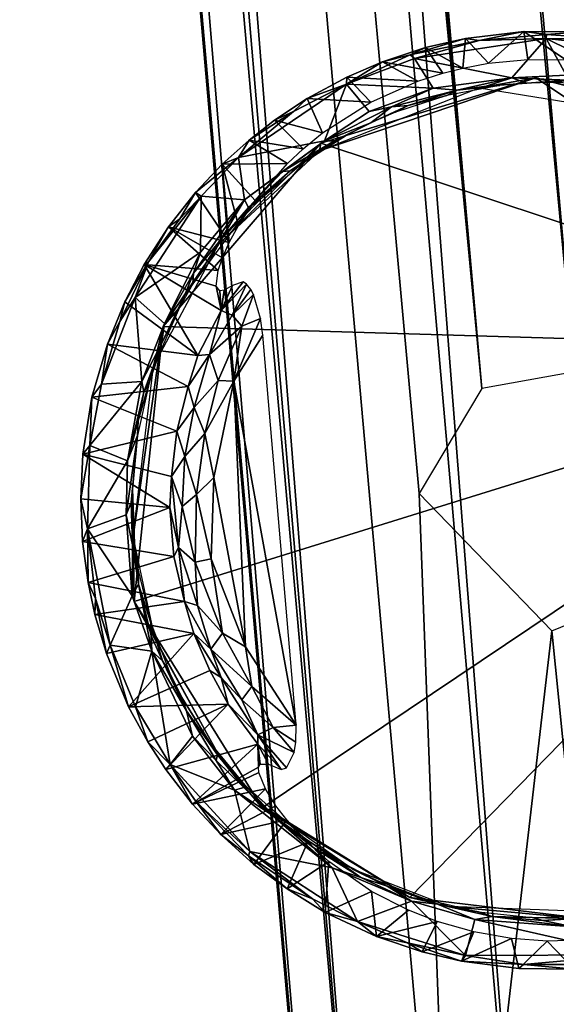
# Model space of a CAD drawing. Header units: inches. Extents: x -0.253 to 0.253, y -0.238 to 0.204.
# Tile 44 of 64: x 0.197 to 0.207, y -0.207 to -0.188. Entities that reach past the tile are written whole.
import ezdxf

# ---------------------------------------------------------------- set-up
doc = ezdxf.new("R2010")
doc.units = ezdxf.units.IN
doc.header["$MEASUREMENT"] = 0
for name, color, linetype in [('frame', 112, 'Continuous'), ('klempootjes', 54, 'Continuous'), ('voetjes', 34, 'Continuous')]:
    doc.layers.add(name, color=color, linetype=linetype)

msp = doc.modelspace()

# ---------------------------------------------------------------- meshes
at = {"layer": 'frame'}
mesh = msp.add_polyface(dxfattribs=at)
corners = [(0.118566, 0.07173, 0.817717), (0.132476, -0.127247, 0.837647), (0.136006, -0.158356, 0.841466), (0.123153, 0.069935, 0.806622), (0.144169, -0.15824, 0.833331), (0.141148, -0.157632, 0.830519), (0.117518, 0.070658, 0.806573), (0.135061, -0.158084, 0.831067), (0.118118, 0.050934, 0.80971), (0.130062, -0.127547, 0.834222), (0.115911, 0.072218, 0.815792), (0.116484, 0.051685, 0.817582), (0.211619, -0.215272, 0.008042), (0.177682, 0.16415, 0.007539), (0.177721, 0.178603, 0.00826), (0.131391, -0.127993, 0.829123), (0.117424, 0.036277, 0.813604), (0.206395, -0.213959, 0.018914), (0.175725, 0.1808, 0.018816), (0.171886, 0.180316, 0.01893), (0.117169, 0.036508, 0.81622), (0.125488, 0.073028, 0.814967), (0.142108, -0.157984, 0.840902), (0.144079, -0.15796, 0.838517), (0.202743, -0.217757, 0.015027), (0.168007, 0.180535, 0.015111), (0.167527, 0.183184, 0.012261), (0.212858, -0.213781, 0.017037), (0.17886, 0.189569, 0.015202), (0.178269, 0.181303, 0.017076), (0.207256, -0.194566, 0.007039), (0.205486, -0.194886, 0.007103), (0.173739, 0.161654, 0.007234), (0.172734, 0.163791, 0.007535), (0.138378, -0.159276, 0.829944), (0.126167, 0.075758, 0.810682), (0.145139, -0.1635, 0.835926), (0.203327, -0.214571, 0.01655), (0.169433, 0.182061, 0.017646), (0.213535, -0.215639, 0.010126), (0.179176, 0.184228, 0.011449), (0.20265, -0.216363, 0.011334), (0.169701, 0.180403, 0.008427), (0.204289, -0.19689, 0.007535), (0.139201, -0.158213, 0.842007), (0.120404, 0.070614, 0.805805), (0.214514, -0.215587, 0.013523), (0.176096, 0.161315, 0.007036), (0.122234, 0.072552, 0.817511), (0.210414, -0.213465, 0.018695), (0.125489, 0.070554, 0.808628)]
mesh.append_faces([[corners[k] for k in face] for face in [(0, 1, 2, 0), (3, 4, 5, 3), (6, 7, 8, 6), (9, 10, 11, 9), (12, 13, 14, 12), (7, 15, 16, 7), (17, 18, 19, 17), (16, 15, 9, 16), (1, 10, 9, 1), (9, 11, 20, 9), (21, 22, 23, 21), (24, 25, 26, 24), (8, 7, 16, 8), (27, 28, 29, 27), (30, 31, 32, 30), (16, 9, 20, 16), (31, 33, 32, 31), (6, 34, 7, 6), (35, 36, 4, 35), (37, 19, 38, 37), (39, 14, 40, 39), (41, 26, 42, 41), (31, 43, 42, 31), (0, 2, 44, 0), (35, 23, 36, 35), (45, 34, 6, 45), (46, 40, 28, 46), (1, 0, 10, 1), (30, 32, 47, 30), (45, 5, 34, 45), (48, 44, 22, 48), (49, 29, 18, 49), (50, 4, 3, 50), (37, 38, 25, 37)]], dxfattribs={"vtx3": -1})
mesh = msp.add_polyface(dxfattribs=at)
corners = [(0.142532, -0.17087, 0.819252), (0.207575, -0.225991, 0.032251), (0.172475, -0.198108, 0.433), (0.138078, -0.172091, 0.818543), (0.204983, -0.215414, 0.008121), (0.169701, 0.180403, 0.008427), (0.204289, -0.19689, 0.007535), (0.211619, -0.215272, 0.008042), (0.209238, -0.196531, 0.007539), (0.176096, 0.161315, 0.007036), (0.214514, -0.215587, 0.013523), (0.17886, 0.189569, 0.015202), (0.212858, -0.213781, 0.017037), (0.202743, -0.217757, 0.015027), (0.167527, 0.183184, 0.012261), (0.20265, -0.216363, 0.011334), (0.170079, -0.199269, 0.436569), (0.146281, -0.17936, 0.824215), (0.214152, -0.234297, 0.028797), (0.147406, -0.176337, 0.822253), (0.145957, -0.173138, 0.831683), (0.143957, -0.17476, 0.833772), (0.206395, -0.213959, 0.018914), (0.171886, 0.180316, 0.01893), (0.203327, -0.214571, 0.01655), (0.214549, -0.229844, 0.026476), (0.146091, -0.17301, 0.819785), (0.213535, -0.215639, 0.010126), (0.179176, 0.184228, 0.011449), (0.143947, -0.166014, 0.838336), (0.144745, -0.169533, 0.826038), (0.145139, -0.1635, 0.835926), (0.135468, -0.175417, 0.820568), (0.168205, -0.201562, 0.438472), (0.167853, -0.204635, 0.439002), (0.210414, -0.213465, 0.018695), (0.175725, 0.1808, 0.018816), (0.144225, -0.163351, 0.831447), (0.141993, -0.180528, 0.828081), (0.212877, -0.228032, 0.03236), (0.208163, -0.194953, 0.007208), (0.144169, -0.15824, 0.833331), (0.144718, -0.181729, 0.822107), (0.207256, -0.194566, 0.007039), (0.168007, 0.180535, 0.015111), (0.177721, 0.178603, 0.00826), (0.178269, 0.181303, 0.017076), (0.144079, -0.15796, 0.838517)]
mesh.append_faces([[corners[k] for k in face] for face in [(0, 1, 2, 0), (3, 0, 2, 3), (4, 5, 6, 4), (7, 8, 9, 7), (10, 11, 12, 10), (13, 14, 15, 13), (3, 2, 16, 3), (17, 18, 19, 17), (20, 21, 17, 20), (22, 23, 24, 22), (19, 25, 26, 19), (27, 28, 10, 27), (21, 20, 29, 21), (30, 31, 19, 30), (32, 33, 34, 32), (35, 36, 22, 35), (3, 16, 32, 3), (37, 31, 30, 37), (21, 38, 17, 21), (26, 39, 0, 26), (15, 5, 4, 15), (8, 40, 9, 8), (31, 20, 19, 31), (20, 17, 19, 20), (31, 29, 20, 31), (30, 19, 26, 30), (26, 0, 30, 26), (37, 41, 31, 37), (42, 17, 38, 42), (43, 9, 40, 43), (24, 44, 13, 24), (32, 16, 33, 32), (7, 45, 27, 7), (12, 46, 35, 12), (31, 47, 29, 31)]], dxfattribs={"vtx3": -1})
mesh = msp.add_polyface(dxfattribs=at)
corners = [(0.172734, 0.163791, 0.007535), (0.205486, -0.194886, 0.007103), (0.169701, 0.180403, 0.008427), (0.118118, 0.050934, 0.80971), (0.11488, 0.073186, 0.80856), (0.117518, 0.070658, 0.806573), (0.126167, 0.075758, 0.810682), (0.144169, -0.15824, 0.833331), (0.125489, 0.070554, 0.808628), (0.125488, 0.073028, 0.814967), (0.144079, -0.15796, 0.838517), (0.123153, 0.069935, 0.806622), (0.141148, -0.157632, 0.830519), (0.120404, 0.070614, 0.805805), (0.118566, 0.07173, 0.817717), (0.139201, -0.158213, 0.842007), (0.122234, 0.072552, 0.817511), (0.176096, 0.161315, 0.007036), (0.177682, 0.16415, 0.007539), (0.211619, -0.215272, 0.008042), (0.119932, 0.076207, 0.802494), (0.118288, 0.079917, 0.797616), (0.12274, 0.080253, 0.797448), (0.125208, 0.080282, 0.802279), (0.126221, 0.085848, 0.800007), (0.125499, 0.076635, 0.806223), (0.122953, 0.076739, 0.803043), (0.120198, 0.080767, 0.814323), (0.125393, 0.080253, 0.810848), (0.123223, 0.080436, 0.813482), (0.11713, 0.080201, 0.813771), (0.142108, -0.157984, 0.840902), (0.115911, 0.072218, 0.815792), (0.118467, 0.036067, 0.811169), (0.117424, 0.036277, 0.813604), (0.117169, 0.036508, 0.81622), (0.116484, 0.036742, 0.818889), (0.117012, 0.07591, 0.803923), (0.119982, 0.080022, 0.796022), (0.125411, 0.082683, 0.797162)]
mesh.append_faces([[corners[k] for k in face] for face in [(0, 1, 2, 0), (3, 4, 5, 3), (6, 7, 8, 6), (9, 10, 6, 9), (11, 12, 13, 11), (14, 15, 16, 14), (17, 18, 19, 17), (20, 21, 22, 20), (23, 24, 25, 23), (20, 22, 26, 20), (16, 27, 14, 16), (9, 28, 29, 9), (13, 20, 26, 13), (14, 27, 30, 14), (13, 25, 11, 13), (8, 25, 6, 8), (26, 22, 23, 26), (16, 31, 9, 16), (9, 29, 16, 9), (25, 24, 6, 25), (23, 25, 26, 23), (26, 25, 13, 26), (5, 20, 13, 5), (14, 30, 32, 14), (33, 3, 34, 33), (35, 36, 34, 35), (11, 25, 8, 11), (16, 29, 27, 16), (6, 24, 28, 6), (6, 28, 9, 6), (5, 37, 20, 5), (37, 21, 20, 37), (21, 38, 22, 21), (22, 39, 23, 22)]], dxfattribs={"vtx3": -1})
mesh = msp.add_polyface(dxfattribs=at)
corners = [(0.140445, -0.182698, 0.82169), (0.172475, -0.209725, 0.435109), (0.207024, -0.237858, 0.030795), (0.169611, -0.208086, 0.437631), (0.13782, -0.18167, 0.820918), (0.208399, -0.215109, 0.007044), (0.208504, -0.198837, 0.007205), (0.211619, -0.215272, 0.008042), (0.146091, -0.17301, 0.819785), (0.214549, -0.229844, 0.026476), (0.212877, -0.228032, 0.03236), (0.204393, -0.227466, 0.031938), (0.169702, -0.201058, 0.427726), (0.172475, -0.198616, 0.430584), (0.146281, -0.17936, 0.824215), (0.212454, -0.236498, 0.031826), (0.214152, -0.234297, 0.028797), (0.204983, -0.215414, 0.008121), (0.204289, -0.19689, 0.007535), (0.206826, -0.199521, 0.007003), (0.209238, -0.196531, 0.007539), (0.142532, -0.17087, 0.819252), (0.210469, -0.22639, 0.032328), (0.207575, -0.225991, 0.032251), (0.202905, -0.229967, 0.028311), (0.168789, -0.2049, 0.426983), (0.142963, -0.183133, 0.818094), (0.144718, -0.181729, 0.822107), (0.147406, -0.176337, 0.822253), (0.21433, -0.232396, 0.032982), (0.135469, -0.178434, 0.823033), (0.205144, -0.219559, 0.019876), (0.206395, -0.213959, 0.018914), (0.203327, -0.214571, 0.01655), (0.209699, -0.237935, 0.031444), (0.172475, -0.209883, 0.431372), (0.204209, -0.236509, 0.031783), (0.210414, -0.213465, 0.018695), (0.208016, -0.216086, 0.019613), (0.211203, -0.218981, 0.020326), (0.213348, -0.220851, 0.019404), (0.214514, -0.215587, 0.013523), (0.212858, -0.213781, 0.017037), (0.167853, -0.204635, 0.439002), (0.172475, -0.198108, 0.433), (0.202743, -0.217757, 0.015027)]
mesh.append_faces([[corners[k] for k in face] for face in [(0, 1, 2, 0), (3, 0, 4, 3), (5, 6, 7, 5), (8, 9, 10, 8), (3, 1, 0, 3), (11, 12, 13, 11), (14, 15, 16, 14), (17, 18, 19, 17), (7, 6, 20, 7), (17, 19, 5, 17), (21, 22, 23, 21), (24, 25, 12, 24), (26, 15, 27, 26), (28, 29, 9, 28), (3, 4, 30, 3), (31, 32, 33, 31), (26, 34, 15, 26), (19, 6, 5, 19), (35, 36, 1, 35), (13, 23, 11, 13), (37, 38, 39, 37), (40, 41, 42, 40), (30, 43, 3, 30), (44, 23, 13, 44), (38, 32, 31, 38), (37, 32, 38, 37), (27, 15, 14, 27), (26, 2, 34, 26), (45, 31, 33, 45), (28, 16, 29, 28), (21, 10, 22, 21), (40, 37, 39, 40), (42, 37, 40, 42), (0, 2, 26, 0)]], dxfattribs={"vtx3": -1})
mesh = msp.add_polyface(dxfattribs=at)
corners = [(0.172475, -0.209725, 0.435109), (0.204209, -0.236509, 0.031783), (0.207024, -0.237858, 0.030795), (0.202905, -0.229967, 0.028311), (0.169702, -0.201058, 0.427726), (0.204393, -0.227466, 0.031938), (0.172475, -0.209883, 0.431372), (0.169937, -0.20812, 0.428493), (0.203682, -0.223245, 0.020323), (0.20287, -0.224932, 0.016258), (0.20504, -0.225959, 0.02713), (0.202987, -0.232969, 0.024922), (0.205016, -0.232023, 0.018312), (0.20491, -0.224161, 0.011294), (0.208755, -0.224785, 0.027264), (0.205937, -0.223787, 0.024107), (0.204855, -0.235254, 0.024462), (0.204983, -0.215414, 0.008121), (0.208399, -0.215109, 0.007044), (0.205144, -0.219559, 0.019876), (0.202743, -0.217757, 0.015027), (0.210173, -0.236624, 0.024442), (0.20265, -0.216363, 0.011334), (0.168789, -0.2049, 0.426983), (0.207575, -0.225991, 0.032251), (0.207954, -0.232922, 0.017319), (0.20863, -0.224815, 0.010191), (0.208947, -0.221208, 0.022454), (0.208016, -0.216086, 0.019613)]
mesh.append_faces([[corners[k] for k in face] for face in [(0, 1, 2, 0), (3, 4, 5, 3), (1, 6, 7, 1), (8, 9, 3, 8), (8, 3, 10, 8), (11, 9, 12, 11), (7, 11, 1, 7), (12, 9, 13, 12), (10, 14, 15, 10), (16, 1, 11, 16), (16, 2, 1, 16), (13, 17, 18, 13), (8, 19, 20, 8), (20, 9, 8, 20), (16, 21, 2, 16), (13, 22, 17, 13), (11, 23, 3, 11), (11, 3, 9, 11), (24, 14, 10, 24), (25, 21, 16, 25), (25, 12, 13, 25), (25, 13, 26, 25), (18, 26, 13, 18), (11, 7, 23, 11), (15, 27, 19, 15), (27, 28, 19, 27), (9, 22, 13, 9), (9, 20, 22, 9), (15, 19, 8, 15), (10, 15, 8, 10), (5, 10, 3, 5), (10, 5, 24, 10), (16, 11, 12, 16), (16, 12, 25, 16)]], dxfattribs={"vtx3": -1})
at = {"layer": 'klempootjes'}
mesh = msp.add_polyface(dxfattribs=at)
corners = [(0.208244, -0.18817, 0.003148), (0.208346, -0.188793, 0.007447), (0.208981, -0.18832, 0.003172), (0.205176, -0.188194, 0.003151), (0.20512, -0.18876, 0.007074), (0.205614, -0.188667, 0.007016), (0.206292, -0.188059, 0.003156), (0.206365, -0.188595, 0.007008), (0.207094, -0.188602, 0.007091), (0.209063, -0.188378, 0.00308), (0.210246, -0.188864, 0.003009), (0.208825, -0.188427, 0.003004), (0.207602, -0.188651, 0.007202), (0.206725, -0.188118, 0.003043), (0.206719, -0.188197, 0.003002), (0.205435, -0.188232, 0.00303), (0.207903, -0.188202, 0.003035), (0.176004, 0.154724, 0.003147), (0.17585, 0.15483, 0.003007), (0.176804, 0.154859, 0.003085), (0.173543, 0.154848, 0.003145), (0.17442, 0.154835, 0.00301), (0.174403, 0.154727, 0.00315), (0.207379, -0.188068, 0.003145), (0.204112, -0.188505, 0.003067), (0.204195, -0.188577, 0.003005), (0.2029, -0.189067, 0.003006), (0.210103, -0.188682, 0.00315), (0.175194, 0.154688, 0.003145), (0.174923, 0.155241, 0.007091), (0.204409, -0.18837, 0.003173), (0.209091, -0.189021, 0.0078), (0.204737, -0.188857, 0.007149), (0.176843, 0.154833, 0.003171), (0.203584, -0.188639, 0.003151)]
mesh.append_faces([[corners[k] for k in face] for face in [(0, 1, 2, 0), (3, 4, 5, 3), (3, 5, 6, 3), (6, 7, 8, 6), (9, 10, 11, 9), (0, 12, 1, 0), (13, 14, 15, 13), (0, 9, 16, 0), (17, 18, 19, 17), (20, 21, 22, 20), (6, 8, 23, 6), (23, 16, 13, 23), (3, 6, 15, 3), (24, 25, 26, 24), (27, 10, 9, 27), (28, 29, 22, 28), (22, 21, 28, 22), (12, 23, 8, 12), (3, 15, 24, 3), (30, 4, 3, 30), (28, 21, 18, 28), (16, 14, 13, 16), (6, 13, 15, 6), (6, 23, 13, 6), (2, 1, 31, 2), (0, 16, 23, 0), (12, 0, 23, 12), (15, 14, 25, 15), (24, 15, 25, 24), (28, 18, 17, 28), (30, 32, 4, 30), (6, 5, 7, 6), (2, 9, 0, 2), (2, 27, 9, 2), (16, 11, 14, 16), (9, 11, 16, 9), (33, 17, 19, 33), (30, 3, 24, 30), (30, 24, 34, 30)]], dxfattribs={"vtx3": -1})
mesh = msp.add_polyface(dxfattribs=at)
corners = [(0.203361, -0.189412, 0.007667), (0.202903, -0.188934, 0.00315), (0.202148, -0.18934, 0.003151), (0.202477, -0.190153, 0.00301), (0.200829, -0.190473, 0.003008), (0.2029, -0.189067, 0.003006), (0.204556, -0.189144, 0.003), (0.204195, -0.188577, 0.003005), (0.206057, -0.188949, 0.003011), (0.202441, -0.190001, 0.00829), (0.206719, -0.188197, 0.003002), (0.20426, -0.189012, 0.007282), (0.205568, -0.189108, 0.003112), (0.205017, -0.189186, 0.003063), (0.205833, -0.189094, 0.003183), (0.204817, -0.189284, 0.003183), (0.204079, -0.189474, 0.003089), (0.203834, -0.189603, 0.003183), (0.20336, -0.18981, 0.003183), (0.201884, -0.189591, 0.003038), (0.204737, -0.188857, 0.007149), (0.204409, -0.18837, 0.003173), (0.203584, -0.188639, 0.003151), (0.20333, -0.189591, 0.003), (0.203755, -0.189504, 0.003019), (0.204112, -0.188505, 0.003067), (0.201033, -0.190138, 0.00315), (0.201522, -0.189756, 0.00315), (0.202068, -0.190304, 0.008633), (0.202668, -0.190154, 0.003111), (0.2029, -0.190046, 0.003183)]
mesh.append_faces([[corners[k] for k in face] for face in [(0, 1, 2, 0), (3, 4, 5, 3), (6, 7, 8, 6), (2, 9, 0, 2), (8, 7, 10, 8), (1, 0, 11, 1), (8, 12, 13, 8), (13, 14, 15, 13), (16, 17, 18, 16), (19, 5, 4, 19), (6, 5, 7, 6), (20, 21, 22, 20), (3, 5, 23, 3), (24, 18, 3, 24), (11, 20, 22, 11), (1, 5, 2, 1), (22, 25, 5, 22), (24, 16, 18, 24), (6, 8, 13, 6), (26, 19, 4, 26), (27, 9, 2, 27), (16, 15, 17, 16), (2, 19, 27, 2), (2, 5, 19, 2), (24, 13, 16, 24), (13, 15, 16, 13), (27, 28, 9, 27), (23, 5, 6, 23), (6, 13, 24, 6), (1, 11, 22, 1), (22, 5, 1, 22), (3, 18, 29, 3), (12, 14, 13, 12), (29, 18, 30, 29), (26, 28, 27, 26), (27, 19, 26, 27), (6, 24, 23, 6), (23, 24, 3, 23)]], dxfattribs={"vtx3": -1})
mesh = msp.add_polyface(dxfattribs=at)
corners = [(0.208588, -0.189119, 0.003012), (0.209658, -0.189523, 0.003066), (0.208667, -0.189239, 0.003111), (0.210146, -0.1896, 0.003005), (0.210246, -0.188864, 0.003009), (0.21142, -0.190263, 0.003), (0.209489, -0.189182, 0.00804), (0.210103, -0.188682, 0.00315), (0.209091, -0.189021, 0.0078), (0.211103, -0.190247, 0.003062), (0.211081, -0.189143, 0.003146), (0.210412, -0.189678, 0.008767), (0.211093, -0.19018, 0.009519), (0.208825, -0.188427, 0.003004), (0.207101, -0.188898, 0.003005), (0.206719, -0.188197, 0.003002), (0.207879, -0.18907, 0.003065), (0.207132, -0.188995, 0.00307), (0.207382, -0.189059, 0.003183), (0.206865, -0.189037, 0.003183), (0.212007, -0.189724, 0.003144), (0.212793, -0.190469, 0.003035), (0.211719, -0.189656, 0.003011), (0.208908, -0.189324, 0.003183), (0.209884, -0.189663, 0.003183), (0.210614, -0.189976, 0.003089), (0.210354, -0.189879, 0.003183), (0.208981, -0.18832, 0.003172), (0.206057, -0.188949, 0.003011), (0.206348, -0.189049, 0.003183), (0.205568, -0.189108, 0.003112), (0.209968, -0.189416, 0.008383), (0.205833, -0.189094, 0.003183)]
mesh.append_faces([[corners[k] for k in face] for face in [(0, 1, 2, 0), (3, 4, 5, 3), (6, 7, 8, 6), (5, 9, 3, 5), (10, 11, 12, 10), (3, 13, 4, 3), (14, 15, 0, 14), (0, 2, 16, 0), (7, 11, 10, 7), (17, 18, 19, 17), (10, 4, 7, 10), (20, 21, 22, 20), (16, 23, 18, 16), (1, 24, 2, 1), (25, 26, 1, 25), (3, 25, 1, 3), (8, 7, 27, 8), (5, 4, 22, 5), (10, 22, 4, 10), (28, 29, 30, 28), (0, 16, 14, 0), (28, 17, 29, 28), (10, 12, 20, 10), (20, 22, 10, 20), (3, 1, 0, 3), (0, 13, 3, 0), (0, 15, 13, 0), (1, 26, 24, 1), (7, 31, 11, 7), (14, 17, 28, 14), (28, 15, 14, 28), (3, 9, 25, 3), (30, 29, 32, 30), (2, 23, 16, 2), (2, 24, 23, 2), (17, 19, 29, 17), (7, 6, 31, 7), (17, 16, 18, 17), (14, 16, 17, 14)]], dxfattribs={"vtx3": -1})
mesh = msp.add_polyface(dxfattribs=at)
corners = [(0.20052, -0.190599, 0.003152), (0.200831, -0.19177, 0.010545), (0.201149, -0.191295, 0.009866), (0.200947, -0.191282, 0.003), (0.200829, -0.190473, 0.003008), (0.202477, -0.190153, 0.00301), (0.200503, -0.193394, 0.015346), (0.200986, -0.192891, 0.015577), (0.200923, -0.192848, 0.015451), (0.201672, -0.19074, 0.003019), (0.202668, -0.190154, 0.003111), (0.201819, -0.190728, 0.003089), (0.200475, -0.193018, 0.013863), (0.200406, -0.192928, 0.013104), (0.2005, -0.192031, 0.003065), (0.200883, -0.191646, 0.003183), (0.199956, -0.192887, 0.003183), (0.200709, -0.193484, 0.015696), (0.200893, -0.193697, 0.015893), (0.201118, -0.193092, 0.015805), (0.201251, -0.193551, 0.015973), (0.201768, -0.190584, 0.008962), (0.201033, -0.190138, 0.00315), (0.202068, -0.190304, 0.008633), (0.200719, -0.192916, 0.014917), (0.201243, -0.191275, 0.003183), (0.201025, -0.191428, 0.003066), (0.200556, -0.193007, 0.014306), (0.200445, -0.194736, 0.015908), (0.200279, -0.194236, 0.015652), (0.199972, -0.192682, 0.003026), (0.201066, -0.192993, 0.015722), (0.20074, -0.194749, 0.015994), (0.200116, -0.191209, 0.003006), (0.200653, -0.192096, 0.011069), (0.200009, -0.191141, 0.003143), (0.202032, -0.190607, 0.003183), (0.2029, -0.190046, 0.003183), (0.201294, -0.193868, 0.016)]
mesh.append_faces([[corners[k] for k in face] for face in [(0, 1, 2, 0), (3, 4, 5, 3), (6, 7, 8, 6), (9, 10, 11, 9), (12, 13, 6, 12), (5, 10, 9, 5), (14, 15, 16, 14), (17, 18, 19, 17), (19, 18, 20, 19), (0, 21, 22, 0), (22, 21, 23, 22), (24, 6, 8, 24), (11, 25, 26, 11), (9, 11, 26, 9), (22, 4, 0, 22), (27, 6, 24, 27), (28, 18, 29, 28), (6, 17, 7, 6), (0, 2, 21, 0), (3, 14, 30, 3), (17, 19, 31, 17), (18, 32, 20, 18), (26, 25, 15, 26), (3, 33, 4, 3), (34, 0, 35, 34), (0, 4, 35, 0), (29, 17, 6, 29), (29, 18, 17, 29), (11, 36, 25, 11), (11, 37, 36, 11), (3, 26, 14, 3), (26, 15, 14, 26), (27, 12, 6, 27), (10, 37, 11, 10), (32, 38, 20, 32), (1, 0, 34, 1), (31, 7, 17, 31), (9, 26, 3, 9), (5, 9, 3, 5)]], dxfattribs={"vtx3": -1})
mesh = msp.add_polyface(dxfattribs=at)
corners = [(0.200503, -0.193394, 0.015346), (0.200406, -0.192928, 0.013104), (0.199024, -0.192518, 0.003173), (0.200103, -0.192279, 0.003), (0.198857, -0.193147, 0.003002), (0.200116, -0.191209, 0.003006), (0.200653, -0.192096, 0.011069), (0.200009, -0.191141, 0.003143), (0.199492, -0.191799, 0.003149), (0.200051, -0.194256, 0.015247), (0.198658, -0.193228, 0.003147), (0.198323, -0.19404, 0.003151), (0.199112, -0.192465, 0.003059), (0.199359, -0.19403, 0.003111), (0.199286, -0.194284, 0.003183), (0.199022, -0.194959, 0.003061), (0.200441, -0.19263, 0.012138), (0.199415, -0.193643, 0.00301), (0.199972, -0.192682, 0.003026), (0.199808, -0.193095, 0.003111), (0.199702, -0.193338, 0.003183), (0.200947, -0.191282, 0.003), (0.198563, -0.193607, 0.003043), (0.19821, -0.194805, 0.003009), (0.199707, -0.191644, 0.003035), (0.200524, -0.192386, 0.011601), (0.200279, -0.194236, 0.015652), (0.2005, -0.192031, 0.003065), (0.199956, -0.192887, 0.003183), (0.200829, -0.190473, 0.003008), (0.199868, -0.19485, 0.015358), (0.198981, -0.194754, 0.003007)]
mesh.append_faces([[corners[k] for k in face] for face in [(0, 1, 2, 0), (3, 4, 5, 3), (6, 7, 8, 6), (9, 10, 11, 9), (12, 5, 4, 12), (13, 14, 15, 13), (2, 1, 16, 2), (17, 4, 3, 17), (18, 19, 17, 18), (19, 20, 13, 19), (0, 2, 9, 0), (3, 5, 21, 3), (11, 22, 23, 11), (11, 10, 22, 11), (7, 24, 8, 7), (8, 25, 6, 8), (0, 9, 26, 0), (18, 27, 28, 18), (2, 16, 8, 2), (10, 12, 22, 10), (17, 19, 13, 17), (8, 16, 25, 8), (7, 29, 5, 7), (8, 24, 12, 8), (2, 8, 12, 2), (9, 11, 30, 9), (13, 20, 14, 13), (31, 4, 17, 31), (17, 13, 31, 17), (2, 12, 10, 2), (9, 2, 10, 9), (18, 28, 19, 18), (19, 28, 20, 19), (22, 4, 23, 22), (12, 4, 22, 12), (3, 18, 17, 3), (3, 21, 18, 3), (7, 5, 24, 7), (24, 5, 12, 24)]], dxfattribs={"vtx3": -1})
mesh = msp.add_polyface(dxfattribs=at)
corners = [(0.199517, -0.19716, 0.015272), (0.197856, -0.196144, 0.003145), (0.197815, -0.196995, 0.003149), (0.198708, -0.196269, 0.003011), (0.197986, -0.195975, 0.003008), (0.198981, -0.194754, 0.003007), (0.197941, -0.197571, 0.00301), (0.199868, -0.19485, 0.015358), (0.198028, -0.195049, 0.003153), (0.199654, -0.195703, 0.01535), (0.200031, -0.196912, 0.015901), (0.200188, -0.195749, 0.015919), (0.199805, -0.196187, 0.015696), (0.199022, -0.194959, 0.003061), (0.200279, -0.194236, 0.015652), (0.199982, -0.195247, 0.015696), (0.200445, -0.194736, 0.015908), (0.198685, -0.197298, 0.00301), (0.198898, -0.195783, 0.003183), (0.198779, -0.197067, 0.003111), (0.19821, -0.194805, 0.003009), (0.198857, -0.193147, 0.003002), (0.199548, -0.196566, 0.015356), (0.199756, -0.197143, 0.015696), (0.198913, -0.195507, 0.003089), (0.200357, -0.196589, 0.015995), (0.20074, -0.194749, 0.015994), (0.199124, -0.194775, 0.003183), (0.199286, -0.194284, 0.003183), (0.198323, -0.19404, 0.003151), (0.199359, -0.19403, 0.003111), (0.200893, -0.193697, 0.015893), (0.200051, -0.194256, 0.015247), (0.198805, -0.196813, 0.003183)]
mesh.append_faces([[corners[k] for k in face] for face in [(0, 1, 2, 0), (3, 4, 5, 3), (3, 6, 4, 3), (7, 8, 9, 7), (10, 11, 12, 10), (5, 13, 3, 5), (14, 15, 16, 14), (17, 18, 19, 17), (9, 8, 1, 9), (5, 20, 21, 5), (9, 1, 22, 9), (23, 10, 12, 23), (14, 7, 15, 14), (3, 24, 18, 3), (8, 4, 1, 8), (1, 4, 2, 1), (12, 22, 23, 12), (25, 26, 11, 25), (24, 27, 18, 24), (13, 28, 27, 13), (10, 25, 11, 10), (9, 15, 7, 9), (9, 22, 12, 9), (29, 8, 7, 29), (29, 20, 8, 29), (5, 30, 13, 5), (16, 26, 31, 16), (8, 20, 4, 8), (5, 4, 20, 5), (14, 32, 7, 14), (3, 18, 17, 3), (12, 11, 15, 12), (12, 15, 9, 12), (11, 26, 16, 11), (16, 15, 11, 16), (22, 1, 0, 22), (13, 27, 24, 13), (3, 13, 24, 3), (19, 18, 33, 19)]], dxfattribs={"vtx3": -1})
mesh = msp.add_polyface(dxfattribs=at)
corners = [(0.201937, -0.201322, 0.015984), (0.201294, -0.193868, 0.016), (0.20074, -0.194749, 0.015994), (0.199517, -0.19716, 0.015272), (0.197848, -0.19781, 0.003145), (0.199592, -0.198098, 0.015262), (0.200048, -0.199031, 0.015696), (0.200004, -0.198203, 0.015825), (0.199686, -0.197928, 0.015543), (0.198918, -0.198624, 0.003066), (0.198915, -0.198358, 0.003183), (0.199153, -0.199364, 0.003183), (0.200524, -0.199565, 0.015899), (0.200966, -0.199826, 0.015994), (0.200357, -0.196589, 0.015995), (0.198798, -0.198849, 0.003), (0.198378, -0.199795, 0.003007), (0.197941, -0.197571, 0.00301), (0.197955, -0.198596, 0.003149), (0.1998, -0.198955, 0.015363), (0.198806, -0.197872, 0.003065), (0.198805, -0.196813, 0.003183), (0.198845, -0.197846, 0.003183), (0.198685, -0.197298, 0.00301), (0.198779, -0.197067, 0.003111), (0.198097, -0.198898, 0.003035), (0.197815, -0.196995, 0.003149), (0.197986, -0.195975, 0.003008), (0.20031, -0.198143, 0.015971), (0.199172, -0.199906, 0.003005), (0.200031, -0.196912, 0.015901), (0.199756, -0.197143, 0.015696), (0.199548, -0.196566, 0.015356), (0.198708, -0.196269, 0.003011), (0.198085, -0.199203, 0.003149)]
mesh.append_faces([[corners[k] for k in face] for face in [(0, 1, 2, 0), (3, 4, 5, 3), (6, 7, 8, 6), (9, 10, 11, 9), (12, 7, 6, 12), (13, 2, 14, 13), (15, 16, 17, 15), (5, 4, 18, 5), (8, 19, 6, 8), (20, 21, 22, 20), (15, 17, 23, 15), (23, 24, 20, 23), (5, 8, 3, 5), (18, 17, 25, 18), (4, 17, 18, 4), (26, 27, 17, 26), (12, 28, 7, 12), (5, 18, 19, 5), (8, 5, 19, 8), (15, 9, 29, 15), (23, 20, 15, 23), (30, 31, 7, 30), (30, 7, 28, 30), (8, 7, 31, 8), (8, 31, 32, 8), (9, 22, 10, 9), (26, 17, 4, 26), (3, 26, 4, 3), (23, 17, 33, 23), (13, 14, 28, 13), (28, 14, 30, 28), (8, 32, 3, 8), (15, 20, 9, 15), (20, 22, 9, 20), (25, 17, 16, 25), (24, 21, 20, 24), (19, 18, 34, 19), (18, 25, 34, 18)]], dxfattribs={"vtx3": -1})
mesh = msp.add_polyface(dxfattribs=at)
corners = [(0.201127, -0.203985, 0.003165), (0.202152, -0.203565, 0.009983), (0.201754, -0.203132, 0.01071), (0.202626, -0.204048, 0.003003), (0.201048, -0.203739, 0.003002), (0.200752, -0.202565, 0.003), (0.201937, -0.201322, 0.015984), (0.20074, -0.194749, 0.015994), (0.200966, -0.199826, 0.015994), (0.205351, -0.205039, 0.003004), (0.204142, -0.204686, 0.003009), (0.204639, -0.204746, 0.003089), (0.201894, -0.201842, 0.015825), (0.201199, -0.201505, 0.015535), (0.201748, -0.20214, 0.015477), (0.202491, -0.2049, 0.003146), (0.202559, -0.203929, 0.009417), (0.20176, -0.204451, 0.003148), (0.203106, -0.205076, 0.003008), (0.203378, -0.204498, 0.00857), (0.201479, -0.203047, 0.003066), (0.202113, -0.203495, 0.003183), (0.202252, -0.203652, 0.003062), (0.203675, -0.204399, 0.003111), (0.202748, -0.203935, 0.003111), (0.202988, -0.204044, 0.003183), (0.201492, -0.201366, 0.01585), (0.201089, -0.200583, 0.015919), (0.202245, -0.204639, 0.003017), (0.20317, -0.204236, 0.003036), (0.201025, -0.203819, 0.003045), (0.205421, -0.204888, 0.003183), (0.205681, -0.204981, 0.00306), (0.201646, -0.202171, 0.015232), (0.201204, -0.201685, 0.015256), (0.201405, -0.20207, 0.014533), (0.200951, -0.20247, 0.003183), (0.201926, -0.201645, 0.015914), (0.204416, -0.204645, 0.003183), (0.203451, -0.204275, 0.003183)]
mesh.append_faces([[corners[k] for k in face] for face in [(0, 1, 2, 0), (3, 4, 5, 3), (6, 7, 8, 6), (9, 10, 11, 9), (12, 13, 14, 12), (15, 16, 17, 15), (3, 18, 4, 3), (15, 19, 16, 15), (20, 21, 22, 20), (10, 23, 11, 10), (24, 21, 25, 24), (26, 6, 27, 26), (28, 4, 18, 28), (3, 20, 22, 3), (29, 23, 10, 29), (17, 30, 28, 17), (5, 20, 3, 5), (11, 31, 32, 11), (33, 34, 35, 33), (20, 36, 21, 20), (17, 16, 1, 17), (17, 28, 15, 17), (12, 26, 13, 12), (26, 37, 6, 26), (24, 25, 23, 24), (14, 13, 33, 14), (10, 18, 3, 10), (3, 29, 10, 3), (33, 13, 34, 33), (22, 21, 24, 22), (3, 22, 29, 3), (23, 38, 11, 23), (11, 38, 31, 11), (17, 1, 0, 17), (23, 25, 39, 23), (23, 39, 38, 23), (29, 24, 23, 29), (22, 24, 29, 22), (26, 12, 37, 26)]], dxfattribs={"vtx3": -1})
mesh = msp.add_polyface(dxfattribs=at)
corners = [(0.199172, -0.199906, 0.003005), (0.198378, -0.199795, 0.003007), (0.198798, -0.198849, 0.003), (0.201492, -0.201366, 0.01585), (0.201089, -0.200583, 0.015919), (0.200898, -0.200835, 0.015711), (0.199976, -0.19957, 0.015269), (0.198085, -0.199203, 0.003149), (0.198306, -0.19995, 0.003143), (0.198861, -0.200974, 0.003011), (0.198728, -0.200969, 0.003145), (0.200635, -0.200917, 0.015247), (0.200283, -0.200275, 0.015258), (0.200303, -0.199869, 0.015651), (0.199164, -0.199613, 0.00305), (0.198918, -0.198624, 0.003066), (0.199153, -0.199364, 0.003183), (0.199837, -0.201045, 0.003066), (0.199749, -0.200793, 0.003183), (0.200429, -0.201889, 0.003111), (0.1998, -0.198955, 0.015363), (0.199379, -0.200091, 0.003089), (0.19952, -0.20033, 0.003183), (0.201199, -0.201505, 0.015535), (0.199097, -0.201638, 0.003126), (0.198097, -0.198898, 0.003035), (0.200499, -0.200413, 0.015557), (0.199954, -0.201532, 0.003), (0.199527, -0.202076, 0.003007), (0.200524, -0.199565, 0.015899), (0.200966, -0.199826, 0.015994), (0.20031, -0.198143, 0.015971), (0.201937, -0.201322, 0.015984), (0.200048, -0.199031, 0.015696)]
mesh.append_faces([[corners[k] for k in face] for face in [(0, 1, 2, 0), (3, 4, 5, 3), (6, 7, 8, 6), (0, 9, 1, 0), (10, 11, 12, 10), (13, 5, 4, 13), (14, 15, 16, 14), (17, 18, 19, 17), (10, 1, 9, 10), (20, 7, 6, 20), (21, 22, 17, 21), (5, 23, 3, 5), (10, 9, 24, 10), (7, 25, 8, 7), (20, 6, 13, 20), (26, 13, 6, 26), (0, 21, 17, 0), (27, 0, 17, 27), (0, 28, 9, 0), (12, 11, 26, 12), (26, 11, 23, 26), (29, 30, 31, 29), (30, 4, 32, 30), (8, 1, 10, 8), (10, 6, 8, 10), (4, 30, 29, 4), (29, 13, 4, 29), (17, 22, 18, 17), (21, 16, 22, 21), (14, 16, 21, 14), (33, 20, 13, 33), (33, 13, 29, 33), (8, 25, 1, 8), (13, 26, 5, 13), (26, 23, 5, 26), (6, 12, 26, 6), (10, 12, 6, 10), (0, 15, 14, 0), (0, 14, 21, 0)]], dxfattribs={"vtx3": -1})
mesh = msp.add_polyface(dxfattribs=at)
corners = [(0.19995, -0.202833, 0.003145), (0.201216, -0.202127, 0.013274), (0.201204, -0.201685, 0.015256), (0.200752, -0.202565, 0.003), (0.201048, -0.203739, 0.003002), (0.199527, -0.202076, 0.003007), (0.199441, -0.20217, 0.003147), (0.201248, -0.202069, 0.013718), (0.201405, -0.20207, 0.014533), (0.200936, -0.202515, 0.003065), (0.200296, -0.201671, 0.003183), (0.200951, -0.20247, 0.003183), (0.199954, -0.201532, 0.003), (0.199172, -0.199906, 0.003005), (0.200402, -0.201994, 0.003021), (0.199837, -0.201045, 0.003066), (0.200429, -0.201889, 0.003111), (0.201348, -0.202541, 0.011901), (0.201221, -0.202224, 0.012829), (0.199097, -0.201638, 0.003126), (0.200635, -0.200917, 0.015247), (0.198728, -0.200969, 0.003145), (0.200493, -0.203414, 0.00315), (0.200019, -0.202786, 0.003035), (0.201025, -0.203819, 0.003045), (0.201754, -0.203132, 0.01071), (0.201127, -0.203985, 0.003165), (0.201547, -0.202861, 0.011214), (0.198861, -0.200974, 0.003011), (0.201199, -0.201505, 0.015535), (0.20176, -0.204451, 0.003148), (0.202245, -0.204639, 0.003017), (0.201479, -0.203047, 0.003066), (0.199749, -0.200793, 0.003183)]
mesh.append_faces([[corners[k] for k in face] for face in [(0, 1, 2, 0), (3, 4, 5, 3), (0, 2, 6, 0), (2, 7, 8, 2), (9, 10, 11, 9), (12, 5, 13, 12), (14, 15, 16, 14), (0, 17, 18, 0), (19, 20, 21, 19), (22, 23, 24, 22), (25, 22, 26, 25), (22, 27, 17, 22), (2, 1, 7, 2), (6, 2, 20, 6), (26, 22, 24, 26), (6, 5, 0, 6), (14, 16, 9, 14), (19, 28, 5, 19), (12, 15, 14, 12), (14, 9, 3, 14), (25, 27, 22, 25), (20, 2, 29, 20), (0, 23, 22, 0), (22, 17, 0, 22), (26, 24, 30, 26), (23, 4, 24, 23), (24, 4, 31, 24), (3, 9, 32, 3), (9, 11, 32, 9), (6, 19, 5, 6), (6, 20, 19, 6), (16, 33, 10, 16), (16, 10, 9, 16), (23, 5, 4, 23), (0, 5, 23, 0), (18, 1, 0, 18), (3, 5, 12, 3), (12, 14, 3, 12)]], dxfattribs={"vtx3": -1})
mesh = msp.add_polyface(dxfattribs=at)
corners = [(0.204629, -0.205072, 0.007722), (0.203469, -0.205361, 0.00315), (0.204344, -0.205654, 0.00315), (0.205099, -0.205834, 0.003145), (0.206053, -0.205401, 0.007182), (0.205331, -0.205273, 0.007407), (0.204142, -0.204686, 0.003009), (0.205175, -0.205724, 0.003007), (0.203106, -0.205076, 0.003008), (0.205351, -0.205039, 0.003004), (0.208332, -0.205713, 0.003001), (0.206652, -0.205053, 0.003061), (0.206448, -0.204998, 0.003183), (0.207221, -0.205016, 0.003111), (0.206191, -0.205975, 0.003165), (0.207254, -0.205984, 0.00315), (0.206285, -0.205898, 0.003028), (0.207308, -0.205895, 0.003035), (0.207521, -0.205426, 0.007001), (0.206735, -0.205452, 0.007052), (0.204083, -0.20486, 0.00804), (0.205681, -0.204981, 0.00306), (0.207233, -0.205178, 0.003003), (0.203378, -0.204498, 0.00857), (0.202491, -0.2049, 0.003146), (0.204067, -0.205484, 0.003035), (0.208393, -0.205801, 0.003067), (0.202245, -0.204639, 0.003017), (0.207786, -0.204991, 0.003063), (0.205421, -0.204888, 0.003183), (0.204639, -0.204746, 0.003089), (0.207482, -0.204975, 0.003183)]
mesh.append_faces([[corners[k] for k in face] for face in [(0, 1, 2, 0), (3, 4, 5, 3), (6, 7, 8, 6), (9, 7, 6, 9), (9, 10, 7, 9), (11, 12, 13, 11), (4, 3, 14, 4), (15, 16, 17, 15), (15, 18, 19, 15), (20, 1, 0, 20), (21, 12, 11, 21), (22, 10, 9, 22), (1, 23, 24, 1), (14, 3, 16, 14), (3, 25, 7, 3), (15, 17, 26, 15), (24, 8, 1, 24), (1, 25, 2, 1), (1, 20, 23, 1), (24, 27, 8, 24), (14, 16, 15, 14), (15, 19, 14, 15), (2, 5, 0, 2), (22, 21, 11, 22), (11, 13, 28, 11), (3, 7, 16, 3), (16, 7, 10, 16), (4, 14, 19, 4), (21, 29, 12, 21), (22, 11, 28, 22), (9, 30, 21, 9), (9, 21, 22, 9), (3, 5, 2, 3), (2, 25, 3, 2), (17, 16, 10, 17), (1, 8, 25, 1), (25, 8, 7, 25), (13, 31, 28, 13), (13, 12, 31, 13)]], dxfattribs={"vtx3": -1})
at = {"layer": 'voetjes'}
mesh = msp.add_polyface(dxfattribs=at)
corners = [(0.198816, -0.197718, 0.005), (0.212177, -0.19111, 0.005), (0.208139, -0.204906, 0.005), (-0.208763, -0.189257, 0.005), (-0.199817, -0.200861, 0.005), (-0.206211, -0.204997, 0.005), (0.171391, 0.170678, 0.005), (0.182571, 0.16048, 0.005), (0.177863, 0.156106, 0.005), (-0.179624, 0.170377, 0.005), (-0.167968, 0.160413, 0.005), (-0.175977, 0.155691, 0.005), (0.178097, 0.156156), (-0.199637, -0.193289), (-0.174087, 0.15564), (-0.172512, 0.171281), (0.214807, -0.197749), (0.173629, 0.171643), (-0.208648, -0.204959), (-0.211948, -0.190766), (0.207719, -0.205046), (-0.182474, 0.167334), (-0.199782, -0.193246, 0.005), (0.199389, -0.193701), (0.183164, 0.162272), (0.20238, -0.190344, 0.005), (-0.213512, -0.192615, 0.005), (0.179006, 0.170713, 0.005), (0.212697, -0.202412, 0.005), (0.167093, 0.163394), (0.168553, 0.159254, 0.005), (-0.168226, 0.167435, 0.005), (0.206519, -0.188947), (-0.167203, 0.163853), (0.167334, 0.164941, 0.005), (-0.172647, 0.171215, 0.005), (-0.183279, 0.163697, 0.005), (-0.200343, -0.201829), (-0.1721, 0.156319, 0.005), (0.172668, 0.156082, 0.005), (-0.202995, -0.190003, 0.005), (0.214756, -0.196324, 0.005), (-0.214549, -0.199518), (-0.182761, 0.160535), (0.201285, -0.202904), (0.20045, -0.192136, 0.005), (-0.203655, -0.204362, 0.005), (0.200495, -0.201964, 0.005), (-0.205696, -0.189023), (0.18099, 0.169325), (-0.16731, 0.162963, 0.005), (0.21132, -0.190212), (-0.214176, -0.200201, 0.005), (0.179637, 0.156983, 0.005), (0.1683, 0.159597), (0.181521, 0.168603, 0.005), (-0.170442, 0.157221), (0.181398, 0.158344), (-0.176799, 0.171595), (0.203011, -0.204074, 0.005), (0.173231, 0.171406, 0.005), (0.205433, -0.189136, 0.005), (-0.198866, -0.197718, 0.005), (-0.18262, 0.16048, 0.005), (0.168819, 0.168741), (0.213536, -0.201513), (-0.182298, 0.1675, 0.005), (-0.214811, -0.197645, 0.005), (0.170886, 0.156943, 0.005), (0.198838, -0.19896), (-0.179302, 0.156537), (0.214097, -0.193774, 0.005), (-0.21061, -0.189968, 0.005), (-0.20371, -0.204503), (-0.179686, 0.156983, 0.005), (-0.210675, -0.204039, 0.005), (0.183115, 0.165013, 0.005), (0.199231, -0.199653, 0.005), (0.167484, 0.161661, 0.005), (-0.169419, 0.158215, 0.005), (-0.20139, -0.19116, 0.005), (0.199208, -0.194458, 0.005), (-0.170337, 0.169951, 0.005), (-0.214596, -0.194559), (-0.16857, 0.168272), (0.211192, -0.203698, 0.005), (0.180676, 0.157799, 0.005), (0.202409, -0.190196), (-0.198768, -0.197833), (0.168513, 0.168005, 0.005), (-0.177912, 0.156106, 0.005), (-0.167383, 0.164941, 0.005), (-0.205482, -0.189136, 0.005), (-0.21239, -0.202853), (-0.202316, -0.190355), (-0.212226, -0.19111, 0.005), (-0.175904, 0.171636, 0.005), (0.177159, 0.171424, 0.005), (0.214336, -0.194147), (0.170738, 0.15691), (-0.180117, 0.170099), (-0.168085, 0.159986), (0.177905, 0.171257), (0.182992, 0.165901), (-0.168944, 0.168545, 0.005), (0.214127, -0.200201, 0.005), (0.174606, 0.155684, 0.005), (-0.198938, -0.195741, 0.005), (-0.209001, -0.189285), (-0.1833, 0.164123), (0.210849, -0.203951), (0.17483, 0.155591), (0.204111, -0.204618), (0.204858, -0.204785, 0.005), (0.201395, -0.202932, 0.005), (-0.20249, -0.203738, 0.005), (-0.212746, -0.202412, 0.005), (-0.208188, -0.204906, 0.005), (-0.183044, 0.161732, 0.005), (0.210561, -0.189968, 0.005)]
mesh.append_faces([[corners[k] for k in face] for face in [(112, 98, 20, 112), (108, 37, 19, 108), (17, 97, 102, 17), (14, 11, 70, 14), (57, 7, 86, 57), (111, 39, 99, 111), (13, 107, 88, 13), (48, 3, 92, 48), (15, 82, 84, 15), (101, 10, 79, 101), (70, 74, 63, 70), (58, 9, 96, 58), (23, 45, 87, 23), (51, 1, 71, 51), (29, 30, 78, 29), (17, 6, 60, 17), (37, 4, 115, 37), (18, 75, 93, 18), (93, 75, 116, 93), (19, 72, 108, 19), (20, 113, 112, 20), (16, 105, 65, 16), (100, 101, 21, 100), (21, 9, 100, 21), (13, 22, 107, 13), (23, 0, 81, 23), (112, 59, 114, 112), (99, 49, 111, 99), (24, 7, 57, 24), (32, 25, 61, 32), (83, 26, 95, 83), (49, 27, 55, 49), (65, 28, 85, 65), (49, 29, 64, 49), (29, 34, 64, 29), (111, 8, 106, 111), (33, 31, 91, 33), (23, 87, 98, 23), (32, 119, 51, 32), (101, 58, 33, 101), (33, 50, 101, 33), (64, 34, 89, 64), (15, 35, 82, 15), (109, 36, 66, 109), (37, 115, 73, 37), (37, 73, 83, 37), (14, 38, 11, 14), (99, 39, 68, 99), (94, 40, 80, 94), (16, 41, 105, 16), (42, 67, 83, 42), (93, 83, 18, 93), (43, 36, 109, 43), (70, 21, 14, 70), (44, 69, 98, 44), (44, 47, 69, 44), (87, 45, 25, 87), (73, 46, 5, 73), (69, 47, 77, 69), (88, 48, 13, 88), (48, 92, 94, 48), (49, 103, 111, 49), (49, 55, 103, 49), (101, 50, 10, 101), (51, 71, 98, 51), (32, 51, 98, 32), (42, 52, 67, 42), (12, 53, 8, 12), (54, 30, 29, 54), (29, 49, 54, 29), (103, 55, 76, 103), (14, 21, 56, 14), (56, 38, 14, 56), (57, 53, 12, 57), (57, 111, 24, 57), (15, 84, 58, 15), (58, 35, 15, 58), (20, 2, 113, 20), (17, 60, 97, 17), (32, 61, 119, 32), (88, 62, 4, 88), (43, 63, 118, 43), (64, 6, 17, 64), (64, 17, 49, 64), (65, 85, 110, 65), (65, 20, 16, 65), (21, 66, 9, 21), (83, 67, 26, 83), (54, 68, 30, 54), (69, 23, 98, 69), (69, 0, 23, 69), (70, 43, 21, 70), (70, 63, 43, 70), (98, 71, 41, 98), (108, 72, 3, 108), (73, 18, 83, 73), (73, 5, 18, 73), (70, 11, 90, 70), (18, 117, 75, 18), (24, 76, 7, 24), (69, 77, 0, 69), (29, 78, 34, 29), (56, 79, 38, 56), (13, 80, 22, 13), (23, 81, 45, 23), (84, 82, 104, 84), (19, 37, 83, 19), (83, 95, 19, 83), (58, 84, 33, 58), (84, 31, 33, 84), (20, 85, 2, 20), (57, 86, 53, 57), (87, 25, 32, 87), (98, 87, 32, 98), (88, 4, 37, 88), (37, 48, 88, 37), (64, 89, 6, 64), (70, 90, 74, 70), (33, 91, 50, 33), (94, 92, 40, 94), (42, 83, 93, 42), (93, 116, 42, 93), (94, 80, 13, 94), (13, 48, 94, 13), (19, 95, 72, 19), (58, 96, 35, 58), (102, 97, 27, 102), (16, 20, 98, 16), (98, 41, 16, 98), (99, 54, 49, 99), (99, 68, 54, 99), (58, 101, 100, 58), (100, 9, 58, 100), (101, 79, 56, 101), (56, 21, 101, 56), (102, 27, 49, 102), (102, 49, 17, 102), (103, 76, 24, 103), (24, 111, 103, 24), (84, 104, 31, 84), (65, 105, 28, 65), (111, 106, 39, 111), (88, 107, 62, 88), (108, 3, 48, 108), (108, 48, 37, 108), (43, 109, 21, 43), (109, 66, 21, 109), (110, 85, 20, 110), (20, 65, 110, 20), (12, 8, 111, 12), (12, 111, 57, 12), (112, 114, 44, 112), (112, 44, 98, 112), (112, 113, 59, 112), (44, 114, 47, 44), (73, 115, 46, 73), (42, 116, 52, 42), (18, 5, 117, 18), (43, 118, 36, 43), (51, 119, 1, 51)]], dxfattribs={"vtx3": -1})

doc.saveas('drawing.dxf')
